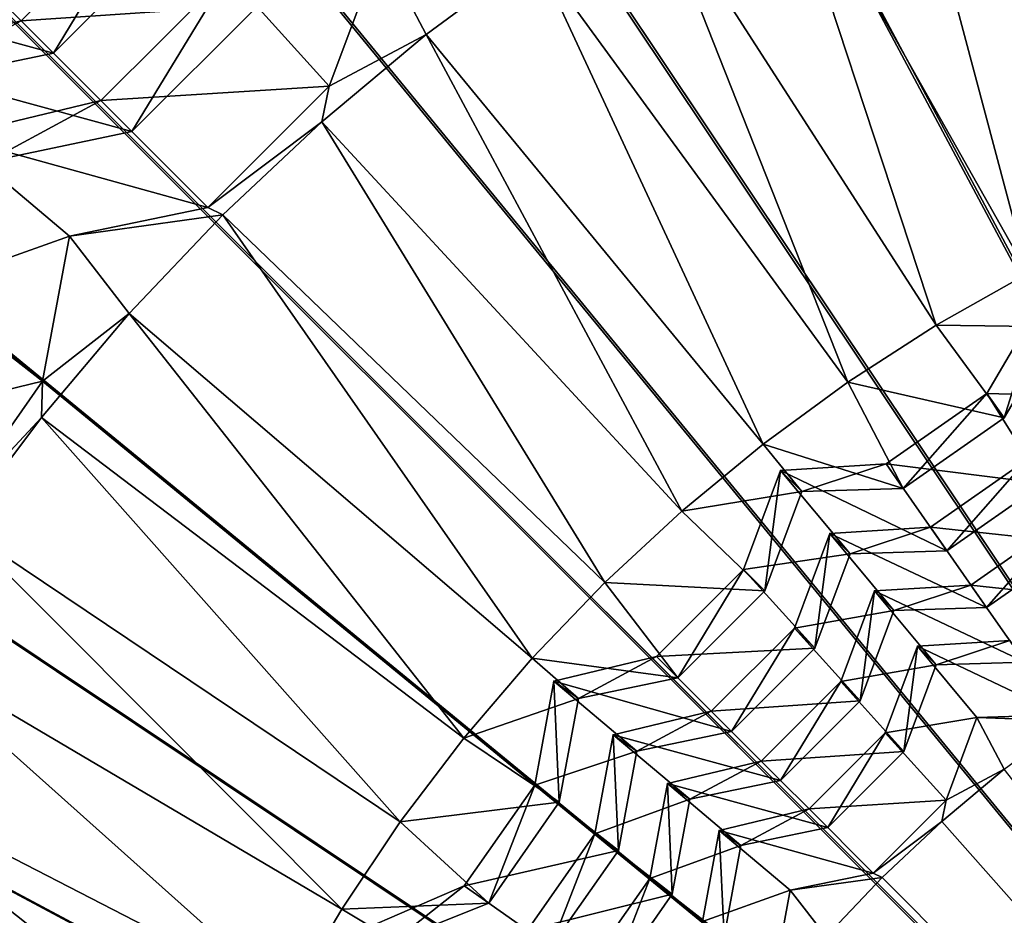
# Model space of a CAD drawing. Extents: x -3.87 to 3.87, y -3.87 to 3.87.
# Tile 49 of 115: x -0.66 to -0.31, y 0.35 to 0.67. Entities that reach past the tile are written whole.
import ezdxf

# ---------------------------------------------------------------- set-up
doc = ezdxf.new("R2010")
doc.units = 0
doc.layers.get('0').update_dxf_attribs({"linetype": 'CONTINUOUS'})

msp = doc.modelspace()

# ---------------------------------------------------------------- linework, layer by layer
for p in [(-0.663348, 0.665637, 7.788811), (-0.663348, 0.665637, 7.788811), (-0.519297, 0.660712, 7.560862), (-0.65184, 0.654127, 7.823679), (-0.65184, 0.654127, 7.823679), (-0.553803, 0.642374, 7.568017), (-0.553803, 0.642374, 7.568017), (-0.634953, 0.637242, 7.670833), (-0.634953, 0.637242, 7.670833), (-0.55641, 0.629726, 7.560862), (-0.62394, 0.62623, 7.696638), (-0.62394, 0.62623, 7.696638), (-0.596943, 0.599234, 7.568017), (-0.596943, 0.599234, 7.568017), (-0.591658, 0.596634, 7.560862), (-0.646178, 0.588994, 7.568017), (-0.646178, 0.588994, 7.568017), (-0.624922, 0.561549, 7.560862), (-0.337932, 0.557351, 7.56317), (-0.655693, 0.537465, 7.568017), (-0.655693, 0.537465, 7.568017), (-0.369341, 0.537089, 7.563169), (-0.319948, 0.533134, 7.542937), (-0.319948, 0.533134, 7.542937), (-0.65609, 0.524588, 7.560862), (-0.313819, 0.524381, 7.549796), (-0.313819, 0.524381, 7.549796), (-0.399519, 0.515035, 7.563169), (-0.3558, 0.50803, 7.542937), (-0.3558, 0.50803, 7.542937), (-0.393287, 0.505732, 7.542937), (-0.393287, 0.505732, 7.542937), (-0.385732, 0.498176, 7.549796), (-0.385732, 0.498176, 7.549796), (-0.349671, 0.499277, 7.549796), (-0.349671, 0.499277, 7.549796), (-0.428364, 0.491263, 7.563169), (-0.375822, 0.483305, 7.40853), (-0.375822, 0.483305, 7.40853), (-0.340022, 0.485499, 7.40853), (-0.340022, 0.485499, 7.40853), (-0.334169, 0.47714, 7.439167), (-0.334169, 0.47714, 7.439167), (-0.368607, 0.476089, 7.439167), (-0.368607, 0.476089, 7.439167), (-0.406429, 0.470512, 7.542937), (-0.406429, 0.470512, 7.542937), (-0.455777, 0.465854, 7.563169), (-0.398873, 0.462956, 7.549796), (-0.398873, 0.462956, 7.549796), (-0.359893, 0.462851, 7.282713), (-0.359893, 0.462851, 7.282713), (-0.325632, 0.464951, 7.282713), (-0.325632, 0.464951, 7.282713), (-0.352988, 0.455945, 7.317449), (-0.352988, 0.455945, 7.317449), (-0.320031, 0.456951, 7.317449), (-0.320031, 0.456951, 7.317449), (-0.388372, 0.44967, 7.40853), (-0.388372, 0.44967, 7.40853), (-0.381157, 0.442454, 7.439167), (-0.381157, 0.442454, 7.439167), (-0.344594, 0.443205, 7.165188), (-0.344594, 0.443205, 7.165188), (-0.481667, 0.438895, 7.563169), (-0.437378, 0.439564, 7.542937), (-0.437378, 0.439564, 7.542937), (-0.337987, 0.436598, 7.190895), (-0.337987, 0.436598, 7.190895), (-0.473896, 0.430791, 7.542937), (-0.473896, 0.430791, 7.542937), (-0.429822, 0.432008, 7.549796), (-0.429822, 0.432008, 7.549796), (-0.371904, 0.430662, 7.282713), (-0.371904, 0.430662, 7.282713), (-0.465144, 0.424662, 7.549798), (-0.465144, 0.424662, 7.549798), (-0.364999, 0.423756, 7.317449), (-0.364999, 0.423756, 7.317449), (-0.417928, 0.420115, 7.40853), (-0.417928, 0.420115, 7.40853), (-0.323471, 0.417875, 7.062766), (-0.323471, 0.417875, 7.062766), (-0.505946, 0.410475, 7.563169), (-0.452803, 0.411737, 7.40853), (-0.452803, 0.411737, 7.40853), (-0.410712, 0.412899, 7.439167), (-0.410712, 0.412899, 7.439167), (-0.356087, 0.412405, 7.165188), (-0.356087, 0.412405, 7.165188), (-0.444444, 0.405884, 7.439169), (-0.444444, 0.405884, 7.439169), (-0.349479, 0.405797, 7.190895), (-0.349479, 0.405797, 7.190895), (-0.400189, 0.402377, 7.282713), (-0.400189, 0.402377, 7.282713), (-0.313759, 0.399422, 7.055636), (-0.480723, 0.393824, 7.542937), (-0.480723, 0.393824, 7.542937), (-0.433565, 0.394359, 7.282715), (-0.433565, 0.394359, 7.282715), (-0.393284, 0.395471, 7.317449), (-0.393284, 0.395471, 7.317449), (-0.425566, 0.388758, 7.317451), (-0.425565, 0.388758, 7.317451), (-0.47197, 0.387695, 7.549798), (-0.47197, 0.387695, 7.549798), (-0.383152, 0.38534, 7.165188), (-0.383152, 0.38534, 7.165188), (-0.334462, 0.388419, 7.062766), (-0.334462, 0.388419, 7.062766), (-0.52853, 0.380692, 7.563169), (-0.376544, 0.378733, 7.190895), (-0.376544, 0.378733, 7.190895), (-0.336026, 0.38083, 7.055636), (-0.336026, 0.38083, 7.055636), (-0.459322, 0.376434, 7.40853), (-0.459322, 0.376434, 7.40853), (-0.415088, 0.377669, 7.165189), (-0.415088, 0.377669, 7.165189), (-0.407433, 0.372309, 7.190895), (-0.407433, 0.372309, 7.190895), (-0.450963, 0.370581, 7.439169), (-0.450963, 0.370581, 7.439169), (-0.439804, 0.360574, 7.282715), (-0.439804, 0.360574, 7.282715), (-0.360346, 0.362535, 7.062766), (-0.360346, 0.362535, 7.062766), (-0.357175, 0.360975, 7.055636), (-0.357174, 0.360975, 7.055636), (-0.505827, 0.357972, 7.542937), (-0.505827, 0.357972, 7.542937), (-0.431804, 0.354972, 7.317451), (-0.431804, 0.354972, 7.317451), (-0.389887, 0.356391, 7.062766), (-0.389887, 0.356391, 7.062766), (-0.497074, 0.351842, 7.549798), (-0.497074, 0.351842, 7.549798), (-0.549345, 0.349646, 7.563169)]:
    msp.add_point(p)
for points in [[(-0.301899, 3.065271, 4.599773), (-0.600901, 3.020955, 4.599773), (0.000004, 0, 4.599773)], [(-0.600901, 3.020955, 4.599773), (-0.894103, 2.947474, 4.599773), (0.000004, 0, 4.599773)], [(-0.894103, 2.947474, 4.599773), (-1.178714, 2.845677, 4.599773), (0.000004, 0, 4.599773)], [(-1.178714, 2.845677, 4.599773), (-1.451946, 2.716408, 4.599773), (0.000004, 0, 4.599773)], [(-1.451946, 2.716408, 4.599773), (-1.71123, 2.561041, 4.599773), (0.000004, 0, 4.599773)], [(-1.71123, 2.561041, 4.599773), (-1.953992, 2.380951, 4.599772), (0.000004, 0, 4.599773)], [(-1.953992, 2.380951, 4.599772), (-2.177983, 2.177987, 4.599772), (0.000004, 0, 4.599773)], [(-2.177983, 2.177987, 4.599772), (-2.380948, 1.953996, 4.599772), (0.000004, 0, 4.599773)], [(-2.380948, 1.953996, 4.599772), (-2.561038, 1.711233, 4.599772), (0.000004, 0, 4.599773)], [(0, 1.718222, 8.640915), (-0.335209, 1.685207, 8.640915), (0, 0, 8.640915)], [(-2.561038, 1.711233, 4.599772), (-2.716404, 1.45195, 4.599772), (0.000004, 0, 4.599773)], [(-0.335209, 1.685207, 8.640915), (-0.657536, 1.587431, 8.640915), (0, 0, 8.640915)], [(-0.657536, 1.587431, 8.640915), (-0.954594, 1.42865, 8.640915), (0, 0, 8.640915)], [(-2.716404, 1.45195, 4.599772), (-2.845673, 1.178718, 4.599772), (0.000004, 0, 4.599773)], [(-0.954594, 1.42865, 8.640915), (-1.214967, 1.214967, 8.640915), (0, 0, 8.640915)], [(-1.214967, 1.214967, 8.640915), (-1.42865, 0.954593, 8.640915), (0, 0, 8.640915)], [(-2.845673, 1.178718, 4.599772), (-2.94747, 0.894106, 4.599772), (0.000004, 0, 4.599773)], [(-0.2969, 0.975696, 4.64179), (-0.000926, 0.000001, 4.641794), (-0.391115, 0.941998, 4.64179)], [(-1.42865, 0.954593, 8.640915), (-1.587431, 0.657535, 8.640915), (0, 0, 8.640915)], [(-0.391115, 0.941998, 4.64179), (-0.000926, 0.000001, 4.641794), (-0.481562, 0.899207, 4.64179)], [(-0.481562, 0.899207, 4.64179), (-0.000926, 0.000001, 4.641794), (-0.567392, 0.847776, 4.64179)], [(-2.94747, 0.894106, 4.599772), (-3.020951, 0.600905, 4.599772), (0.000004, 0, 4.599773)], [(-0.567392, 0.847776, 4.64179), (-0.000926, 0.000001, 4.641794), (-0.647753, 0.788161, 4.64179)], [(-0.647753, 0.788161, 4.64179), (-0.000926, 0.000001, 4.641794), (-0.7219, 0.720974, 4.64179)], [(-0.310359, 0.78066, 7.560862), (-0.3548, 0.76162, 7.560862), (-0.271848, 0.592232, 7.56317)], [(-0.3548, 0.76162, 7.560862), (-0.398058, 0.740027, 7.560862), (-0.305398, 0.575753, 7.56317)], [(-0.271848, 0.592232, 7.56317), (-0.3548, 0.76162, 7.560862), (-0.305398, 0.575753, 7.56317)], [(-0.398058, 0.740027, 7.560862), (-0.439987, 0.715956, 7.560862), (-0.337932, 0.557351, 7.56317)], [(-0.305398, 0.575753, 7.56317), (-0.398058, 0.740027, 7.560862), (-0.337932, 0.557351, 7.56317)], [(-0.7219, 0.720974, 4.64179), (-0.000926, 0.000001, 4.641794), (-0.789087, 0.646827, 4.64179)], [(-0.439987, 0.715956, 7.560862), (-0.480446, 0.689488, 7.560862), (-0.369341, 0.537089, 7.563169)], [(-0.337932, 0.557351, 7.56317), (-0.439987, 0.715956, 7.560862), (-0.369341, 0.537089, 7.563169)], [(-0.578832, 0.671338, 7.696638), (-0.616207, 0.712778, 7.788811), (-0.663348, 0.665637, 7.788811)], [(-0.616207, 0.712778, 7.788811), (-0.65184, 0.654127, 7.823679), (-0.663348, 0.665637, 7.788811)], [(-0.616207, 0.712778, 7.788811), (-0.604697, 0.701269, 7.823679), (-0.65184, 0.654127, 7.823679)], [(-0.604698, 0.701269, 7.823679), (-0.692913, 0.6952, 7.915109), (-0.65184, 0.654127, 7.823679)], [(-0.65184, 0.654127, 7.823679), (-0.692913, 0.6952, 7.915109), (-0.751038, 0.681237, 7.915109)], [(-0.535484, 0.691468, 7.568017), (-0.589845, 0.68235, 7.670833), (-0.553803, 0.642374, 7.568017)], [(-0.519297, 0.660712, 7.560862), (-0.535484, 0.691468, 7.568017), (-0.553803, 0.642374, 7.568017)], [(-0.480446, 0.689488, 7.560862), (-0.535484, 0.691468, 7.568017), (-0.519297, 0.660712, 7.560862)], [(-0.480446, 0.689488, 7.560862), (-0.519297, 0.660712, 7.560862), (-0.399519, 0.515035, 7.563169)], [(-0.369341, 0.537089, 7.563169), (-0.480446, 0.689488, 7.560862), (-0.399519, 0.515035, 7.563169)], [(-0.65184, 0.654127, 7.823679), (-0.751038, 0.681237, 7.915109), (-0.705643, 0.642938, 7.823679)], [(-0.553803, 0.642374, 7.568017), (-0.589845, 0.68235, 7.670833), (-0.634953, 0.637242, 7.670833)], [(-0.589845, 0.68235, 7.670833), (-0.62394, 0.62623, 7.696638), (-0.634953, 0.637242, 7.670833)], [(-0.589845, 0.68235, 7.670833), (-0.578832, 0.671338, 7.696638), (-0.62394, 0.62623, 7.696638)], [(-0.578832, 0.671338, 7.696638), (-0.663348, 0.665637, 7.788811), (-0.62394, 0.62623, 7.696638)], [(-0.62394, 0.62623, 7.696638), (-0.663348, 0.665637, 7.788811), (-0.718975, 0.652274, 7.788811)], [(-0.663348, 0.665637, 7.788811), (-0.705642, 0.642938, 7.823679), (-0.718975, 0.652274, 7.788811)], [(-0.663348, 0.665637, 7.788811), (-0.65184, 0.654127, 7.823679), (-0.705642, 0.642938, 7.823679)], [(-0.519297, 0.660712, 7.560862), (-0.553803, 0.642374, 7.568017), (-0.55641, 0.629726, 7.560862)], [(-0.519297, 0.660712, 7.560862), (-0.55641, 0.629726, 7.560862), (-0.428364, 0.491263, 7.563169)], [(-0.399519, 0.515035, 7.563169), (-0.519297, 0.660712, 7.560862), (-0.428364, 0.491263, 7.563169)], [(-1.587431, 0.657535, 8.640915), (-1.685208, 0.335209, 8.640915), (0, 0, 8.640915)], [(-0.62394, 0.62623, 7.696638), (-0.718975, 0.652274, 7.788811), (-0.675422, 0.615523, 7.69664)], [(-0.789087, 0.646827, 4.64179), (-0.000926, 0.000001, 4.641794), (-0.848702, 0.566466, 4.64179)], [(-0.553803, 0.642374, 7.568017), (-0.634953, 0.637242, 7.670833), (-0.596943, 0.599234, 7.568017)], [(-0.55641, 0.629726, 7.560862), (-0.553803, 0.642374, 7.568017), (-0.596943, 0.599234, 7.568017)], [(-0.596943, 0.599234, 7.568017), (-0.634953, 0.637242, 7.670833), (-0.688179, 0.624456, 7.670835)], [(-0.634953, 0.637242, 7.670833), (-0.675422, 0.615523, 7.69664), (-0.688179, 0.624456, 7.670835)], [(-0.634953, 0.637242, 7.670833), (-0.62394, 0.62623, 7.696638), (-0.675422, 0.615523, 7.69664)], [(-0.55641, 0.629726, 7.560862), (-0.596943, 0.599234, 7.568017), (-0.591658, 0.596634, 7.560862)], [(-0.55641, 0.629726, 7.560862), (-0.591658, 0.596634, 7.560862), (-0.455777, 0.465854, 7.563169)], [(-0.428364, 0.491263, 7.563169), (-0.55641, 0.629726, 7.560862), (-0.455777, 0.465854, 7.563169)], [(-0.646178, 0.588994, 7.568017), (-0.688179, 0.624456, 7.670835), (-0.698129, 0.570576, 7.670835)], [(-0.596943, 0.599234, 7.568017), (-0.688179, 0.624456, 7.670835), (-0.646178, 0.588994, 7.568017)], [(-3.020951, 0.600905, 4.599772), (-3.065267, 0.301903, 4.599772), (0.000004, 0, 4.599773)], [(-0.591658, 0.596634, 7.560862), (-0.596943, 0.599234, 7.568017), (-0.646178, 0.588994, 7.568017)], [(-0.591658, 0.596634, 7.560862), (-0.646178, 0.588994, 7.568017), (-0.624922, 0.561549, 7.560862)], [(-0.591658, 0.596634, 7.560862), (-0.624922, 0.561549, 7.560862), (-0.481667, 0.438895, 7.563169)], [(-0.455777, 0.465854, 7.563169), (-0.591658, 0.596634, 7.560862), (-0.481667, 0.438895, 7.563169)], [(-0.646178, 0.588994, 7.568017), (-0.698129, 0.570576, 7.670835), (-0.655693, 0.537465, 7.568017)], [(-0.624922, 0.561549, 7.560862), (-0.646178, 0.588994, 7.568017), (-0.655693, 0.537465, 7.568017)], [(-0.294761, 0.556784, 7.549796), (-0.305398, 0.575753, 7.56317), (-0.337932, 0.557351, 7.56317)], [(-0.655693, 0.537465, 7.568017), (-0.698129, 0.570576, 7.670835), (-0.734718, 0.518321, 7.670835)], [(-0.848702, 0.566466, 4.64179), (-0.000926, 0.000001, 4.641794), (-0.900132, 0.480636, 4.64179)], [(-0.30089, 0.565537, 7.542937), (-0.313819, 0.524381, 7.549796), (-0.319948, 0.533134, 7.542937)], [(-0.28173, 0.532059, 7.439167), (-0.30089, 0.565537, 7.542937), (-0.319948, 0.533134, 7.542937)], [(-0.30089, 0.565537, 7.542937), (-0.294761, 0.556784, 7.549796), (-0.313819, 0.524381, 7.549796)], [(-0.624922, 0.561549, 7.560862), (-0.655693, 0.537465, 7.568017), (-0.65609, 0.524588, 7.560862)], [(-0.624922, 0.561549, 7.560862), (-0.65609, 0.524588, 7.560862), (-0.505946, 0.410475, 7.563169)], [(-0.481667, 0.438895, 7.563169), (-0.624922, 0.561549, 7.560862), (-0.505946, 0.410475, 7.563169)], [(-0.313819, 0.524381, 7.549796), (-0.337932, 0.557351, 7.56317), (-0.369341, 0.537089, 7.563169)], [(-0.294761, 0.556784, 7.549796), (-0.337932, 0.557351, 7.56317), (-0.313819, 0.524381, 7.549796)], [(-0.655693, 0.537465, 7.568017), (-0.734718, 0.518321, 7.670835), (-0.690687, 0.487489, 7.568017)], [(-0.65609, 0.524588, 7.560862), (-0.655693, 0.537465, 7.568017), (-0.690687, 0.487489, 7.568017)], [(-0.349671, 0.499277, 7.549796), (-0.369341, 0.537089, 7.563169), (-0.399519, 0.515035, 7.563169)], [(-0.313819, 0.524381, 7.549796), (-0.369341, 0.537089, 7.563169), (-0.349671, 0.499277, 7.549796)], [(-0.319948, 0.533134, 7.542937), (-0.349671, 0.499277, 7.549796), (-0.3558, 0.50803, 7.542937)], [(-0.29993, 0.501114, 7.439167), (-0.319948, 0.533134, 7.542937), (-0.3558, 0.50803, 7.542937)], [(-0.319948, 0.533134, 7.542937), (-0.313819, 0.524381, 7.549796), (-0.349671, 0.499277, 7.549796)], [(-0.28173, 0.532059, 7.439167), (-0.319948, 0.533134, 7.542937), (-0.29993, 0.501114, 7.439167)], [(-0.65609, 0.524588, 7.560862), (-0.690687, 0.487489, 7.568017), (-0.685056, 0.485879, 7.560862)], [(-0.65609, 0.524588, 7.560862), (-0.685056, 0.485879, 7.560862), (-0.52853, 0.380692, 7.563169)], [(-0.505946, 0.410475, 7.563169), (-0.65609, 0.524588, 7.560862), (-0.52853, 0.380692, 7.563169)], [(-0.385732, 0.498176, 7.549796), (-0.399519, 0.515035, 7.563169), (-0.428364, 0.491263, 7.563169)], [(-0.349671, 0.499277, 7.549796), (-0.399519, 0.515035, 7.563169), (-0.385732, 0.498176, 7.549796)], [(-0.3558, 0.50803, 7.542937), (-0.385732, 0.498176, 7.549796), (-0.393287, 0.505732, 7.542937)], [(-0.334169, 0.47714, 7.439167), (-0.3558, 0.50803, 7.542937), (-0.393287, 0.505732, 7.542937)], [(-0.3558, 0.50803, 7.542937), (-0.349671, 0.499277, 7.549796), (-0.385732, 0.498176, 7.549796)], [(-0.29993, 0.501114, 7.439167), (-0.3558, 0.50803, 7.542937), (-0.334169, 0.47714, 7.439167)], [(-0.287264, 0.479895, 7.317449), (-0.305784, 0.509473, 7.40853), (-0.340022, 0.485499, 7.40853)], [(-0.305784, 0.509473, 7.40853), (-0.334169, 0.47714, 7.439167), (-0.340022, 0.485499, 7.40853)], [(-0.305784, 0.509473, 7.40853), (-0.29993, 0.501114, 7.439167), (-0.334169, 0.47714, 7.439167)], [(-0.393287, 0.505732, 7.542937), (-0.398873, 0.462956, 7.549796), (-0.406429, 0.470512, 7.542937)], [(-0.368607, 0.476089, 7.439167), (-0.393287, 0.505732, 7.542937), (-0.406429, 0.470512, 7.542937)], [(-0.393287, 0.505732, 7.542937), (-0.385732, 0.498176, 7.549796), (-0.398873, 0.462956, 7.549796)], [(-0.334169, 0.47714, 7.439167), (-0.393287, 0.505732, 7.542937), (-0.368607, 0.476089, 7.439167)], [(-0.385732, 0.498176, 7.549796), (-0.428364, 0.491263, 7.563169), (-0.398873, 0.462956, 7.549796)], [(-0.398873, 0.462956, 7.549796), (-0.428364, 0.491263, 7.563169), (-0.455777, 0.465854, 7.563169)], [(-0.275098, 0.459514, 7.190895), (-0.292866, 0.487894, 7.282713), (-0.325632, 0.464951, 7.282713)], [(-0.292865, 0.487894, 7.282713), (-0.320031, 0.456951, 7.317449), (-0.325632, 0.464951, 7.282713)], [(-0.292865, 0.487894, 7.282713), (-0.287264, 0.479895, 7.317449), (-0.320031, 0.456951, 7.317449)], [(-0.711723, 0.44555, 7.560862), (-0.549345, 0.349646, 7.563169), (-0.685056, 0.485879, 7.560862)], [(-0.549345, 0.349646, 7.563169), (-0.52853, 0.380692, 7.563169), (-0.685056, 0.485879, 7.560862)], [(-0.352988, 0.455945, 7.317449), (-0.375822, 0.483305, 7.40853), (-0.388372, 0.44967, 7.40853)], [(-0.375822, 0.483305, 7.40853), (-0.381157, 0.442454, 7.439167), (-0.388372, 0.44967, 7.40853)], [(-0.375822, 0.483305, 7.40853), (-0.368607, 0.476089, 7.439167), (-0.381157, 0.442454, 7.439167)], [(-0.320031, 0.456951, 7.317449), (-0.340022, 0.485499, 7.40853), (-0.375822, 0.483305, 7.40853)], [(-0.340022, 0.485499, 7.40853), (-0.368607, 0.476089, 7.439167), (-0.375822, 0.483305, 7.40853)], [(-0.320031, 0.456951, 7.317449), (-0.375822, 0.483305, 7.40853), (-0.352988, 0.455945, 7.317449)], [(-0.340022, 0.485499, 7.40853), (-0.334169, 0.47714, 7.439167), (-0.368607, 0.476089, 7.439167)], [(-0.287264, 0.479895, 7.317449), (-0.340022, 0.485499, 7.40853), (-0.320031, 0.456951, 7.317449)], [(-0.900132, 0.480636, 4.64179), (-0.000926, 0.000001, 4.641794), (-0.942924, 0.390189, 4.64179)], [(-0.368607, 0.476089, 7.439167), (-0.406429, 0.470512, 7.542937), (-0.381157, 0.442454, 7.439167)], [(-0.406429, 0.470512, 7.542937), (-0.429822, 0.432008, 7.549796), (-0.437378, 0.439564, 7.542937)], [(-0.381157, 0.442454, 7.439167), (-0.406429, 0.470512, 7.542937), (-0.437378, 0.439564, 7.542937)], [(-0.406429, 0.470512, 7.542937), (-0.398873, 0.462956, 7.549796), (-0.429822, 0.432008, 7.549796)], [(-0.429822, 0.432008, 7.549796), (-0.455777, 0.465854, 7.563169), (-0.481667, 0.438895, 7.563169)], [(-0.398873, 0.462956, 7.549796), (-0.455777, 0.465854, 7.563169), (-0.429822, 0.432008, 7.549796)], [(-0.337987, 0.436598, 7.190895), (-0.359893, 0.462851, 7.282713), (-0.371904, 0.430662, 7.282713)], [(-0.359893, 0.462851, 7.282713), (-0.364999, 0.423756, 7.317449), (-0.371904, 0.430662, 7.282713)], [(-0.359893, 0.462851, 7.282713), (-0.352988, 0.455945, 7.317449), (-0.364999, 0.423756, 7.317449)], [(-0.306452, 0.43756, 7.190895), (-0.325632, 0.464951, 7.282713), (-0.359893, 0.462851, 7.282713)], [(-0.325632, 0.464951, 7.282713), (-0.352988, 0.455945, 7.317449), (-0.359893, 0.462851, 7.282713)], [(-0.306452, 0.43756, 7.190895), (-0.359893, 0.462851, 7.282713), (-0.337987, 0.436598, 7.190895)], [(-0.325632, 0.464951, 7.282713), (-0.320031, 0.456951, 7.317449), (-0.352988, 0.455945, 7.317449)], [(-0.275098, 0.459514, 7.190895), (-0.325632, 0.464951, 7.282713), (-0.306452, 0.43756, 7.190895)], [(-0.352988, 0.455945, 7.317449), (-0.388372, 0.44967, 7.40853), (-0.364999, 0.423756, 7.317449)], [(-0.364999, 0.423756, 7.317449), (-0.388372, 0.44967, 7.40853), (-0.417928, 0.420115, 7.40853)], [(-0.388372, 0.44967, 7.40853), (-0.410712, 0.412899, 7.439167), (-0.417928, 0.420115, 7.40853)], [(-0.388372, 0.44967, 7.40853), (-0.381157, 0.442454, 7.439167), (-0.410712, 0.412899, 7.439167)], [(-0.735999, 0.403739, 7.560862), (-0.56832, 0.317443, 7.563169), (-0.711723, 0.44555, 7.560862)], [(-0.56832, 0.317443, 7.563169), (-0.549345, 0.349646, 7.563169), (-0.711723, 0.44555, 7.560862)], [(-0.293311, 0.418796, 7.062766), (-0.311811, 0.445215, 7.165188), (-0.344594, 0.443205, 7.165188)], [(-0.311811, 0.445215, 7.165188), (-0.337987, 0.436598, 7.190895), (-0.344594, 0.443205, 7.165188)], [(-0.311811, 0.445215, 7.165188), (-0.306452, 0.43756, 7.190895), (-0.337987, 0.436598, 7.190895)], [(-0.381157, 0.442454, 7.439167), (-0.437378, 0.439564, 7.542937), (-0.410712, 0.412899, 7.439167)], [(-0.323471, 0.417875, 7.062766), (-0.344594, 0.443205, 7.165188), (-0.356087, 0.412405, 7.165188)], [(-0.344594, 0.443205, 7.165188), (-0.349479, 0.405797, 7.190895), (-0.356087, 0.412405, 7.165188)], [(-0.344594, 0.443205, 7.165188), (-0.337987, 0.436598, 7.190895), (-0.349479, 0.405797, 7.190895)], [(-0.293311, 0.418796, 7.062766), (-0.344594, 0.443205, 7.165188), (-0.323471, 0.417875, 7.062766)], [(-0.465144, 0.424662, 7.549798), (-0.481667, 0.438895, 7.563169), (-0.505946, 0.410475, 7.563169)], [(-0.429822, 0.432008, 7.549796), (-0.481667, 0.438895, 7.563169), (-0.465144, 0.424662, 7.549798)], [(-0.437378, 0.439564, 7.542937), (-0.465144, 0.424662, 7.549798), (-0.473896, 0.430791, 7.542937)], [(-0.410712, 0.412899, 7.439167), (-0.437378, 0.439564, 7.542937), (-0.473896, 0.430791, 7.542937)], [(-0.437378, 0.439564, 7.542937), (-0.429822, 0.432008, 7.549796), (-0.465144, 0.424662, 7.549798)], [(-0.337987, 0.436598, 7.190895), (-0.371904, 0.430662, 7.282713), (-0.349479, 0.405797, 7.190895)], [(-0.473896, 0.430791, 7.542937), (-0.47197, 0.387695, 7.549798), (-0.480723, 0.393824, 7.542937)], [(-0.444444, 0.405884, 7.439169), (-0.473896, 0.430791, 7.542937), (-0.480723, 0.393824, 7.542937)], [(-0.473896, 0.430791, 7.542937), (-0.465144, 0.424662, 7.549798), (-0.47197, 0.387695, 7.549798)], [(-0.410712, 0.412899, 7.439167), (-0.473896, 0.430791, 7.542937), (-0.444444, 0.405884, 7.439169)], [(-0.349479, 0.405797, 7.190895), (-0.371904, 0.430662, 7.282713), (-0.400189, 0.402377, 7.282713)], [(-0.371904, 0.430662, 7.282713), (-0.393284, 0.395471, 7.317449), (-0.400189, 0.402377, 7.282713)], [(-0.371904, 0.430662, 7.282713), (-0.364999, 0.423756, 7.317449), (-0.393284, 0.395471, 7.317449)], [(-0.465144, 0.424662, 7.549798), (-0.505946, 0.410475, 7.563169), (-0.47197, 0.387695, 7.549798)], [(-0.364999, 0.423756, 7.317449), (-0.417928, 0.420115, 7.40853), (-0.393284, 0.395471, 7.317449)], [(-0.393284, 0.395471, 7.317449), (-0.417928, 0.420115, 7.40853), (-0.452803, 0.411737, 7.40853)], [(-0.417928, 0.420115, 7.40853), (-0.444444, 0.405884, 7.439169), (-0.452803, 0.411737, 7.40853)], [(-0.417928, 0.420115, 7.40853), (-0.410712, 0.412899, 7.439167), (-0.444444, 0.405884, 7.439169)], [(-0.323471, 0.417875, 7.062766), (-0.356087, 0.412405, 7.165188), (-0.334462, 0.388419, 7.062766)], [(-0.313759, 0.399422, 7.055636), (-0.323471, 0.417875, 7.062766), (-0.334462, 0.388419, 7.062766)], [(-0.290448, 0.416688, 7.055637), (-0.293311, 0.418796, 7.062766), (-0.323471, 0.417875, 7.062766)], [(-0.290448, 0.416688, 7.055637), (-0.323471, 0.417875, 7.062766), (-0.313759, 0.399422, 7.055636)], [(-0.47197, 0.387695, 7.549798), (-0.505946, 0.410475, 7.563169), (-0.52853, 0.380692, 7.563169)], [(-0.425566, 0.388758, 7.317451), (-0.452803, 0.411737, 7.40853), (-0.459322, 0.376434, 7.40853)], [(-0.452803, 0.411737, 7.40853), (-0.450963, 0.370581, 7.439169), (-0.459322, 0.376434, 7.40853)], [(-0.393284, 0.395471, 7.317449), (-0.452803, 0.411737, 7.40853), (-0.425566, 0.388758, 7.317451)], [(-0.452803, 0.411737, 7.40853), (-0.444444, 0.405884, 7.439169), (-0.450963, 0.370581, 7.439169)], [(-0.334462, 0.388419, 7.062766), (-0.356087, 0.412405, 7.165188), (-0.383152, 0.38534, 7.165188)], [(-0.356087, 0.412405, 7.165188), (-0.376544, 0.378733, 7.190895), (-0.383152, 0.38534, 7.165188)], [(-0.356087, 0.412405, 7.165188), (-0.349479, 0.405797, 7.190895), (-0.376544, 0.378733, 7.190895)], [(-0.757803, 0.360587, 7.560862), (-0.58539, 0.28419, 7.563169), (-0.735999, 0.403739, 7.560862)], [(-0.58539, 0.28419, 7.563169), (-0.56832, 0.317443, 7.563169), (-0.735999, 0.403739, 7.560862)], [(-0.444444, 0.405884, 7.439169), (-0.480723, 0.393824, 7.542937), (-0.450963, 0.370581, 7.439169)], [(-0.349479, 0.405797, 7.190895), (-0.400189, 0.402377, 7.282713), (-0.376544, 0.378733, 7.190895)], [(-0.376544, 0.378733, 7.190895), (-0.400189, 0.402377, 7.282713), (-0.433565, 0.394359, 7.282715)], [(-0.400189, 0.402377, 7.282713), (-0.425565, 0.388758, 7.317451), (-0.433565, 0.394359, 7.282715)], [(-0.400189, 0.402377, 7.282713), (-0.393284, 0.395471, 7.317449), (-0.425565, 0.388758, 7.317451)], [(-0.313758, 0.399422, 7.055636), (-0.336026, 0.38083, 7.055636), (-0.005412, 0.007484, 7.055641)], [(-0.313759, 0.399422, 7.055636), (-0.334462, 0.388419, 7.062766), (-0.336026, 0.38083, 7.055636)], [(-0.480723, 0.393824, 7.542937), (-0.497074, 0.351842, 7.549798), (-0.505827, 0.357972, 7.542937)], [(-0.450963, 0.370581, 7.439169), (-0.480723, 0.393824, 7.542937), (-0.505827, 0.357972, 7.542937)], [(-0.480723, 0.393824, 7.542937), (-0.47197, 0.387695, 7.549798), (-0.497074, 0.351842, 7.549798)], [(-0.407433, 0.372309, 7.190895), (-0.433565, 0.394359, 7.282715), (-0.439804, 0.360574, 7.282715)], [(-0.433565, 0.394359, 7.282715), (-0.431804, 0.354972, 7.317451), (-0.439804, 0.360574, 7.282715)], [(-0.376544, 0.378733, 7.190895), (-0.433565, 0.394359, 7.282715), (-0.407433, 0.372309, 7.190895)], [(-0.433565, 0.394359, 7.282715), (-0.425565, 0.388758, 7.317451), (-0.431804, 0.354972, 7.317451)], [(-0.942924, 0.390189, 4.64179), (-0.000926, 0.000001, 4.641794), (-0.976622, 0.295974, 4.64179)], [(-0.425566, 0.388758, 7.317451), (-0.459322, 0.376434, 7.40853), (-0.431804, 0.354972, 7.317451)], [(-0.47197, 0.387695, 7.549798), (-0.52853, 0.380692, 7.563169), (-0.497074, 0.351842, 7.549798)], [(-0.360346, 0.362535, 7.062766), (-0.383152, 0.38534, 7.165188), (-0.415088, 0.377669, 7.165189)], [(-0.383152, 0.38534, 7.165188), (-0.407433, 0.372309, 7.190895), (-0.415088, 0.377669, 7.165189)], [(-0.383152, 0.38534, 7.165188), (-0.376544, 0.378733, 7.190895), (-0.407433, 0.372309, 7.190895)], [(-0.334462, 0.388419, 7.062766), (-0.383152, 0.38534, 7.165188), (-0.360346, 0.362535, 7.062766)], [(-0.336026, 0.38083, 7.055636), (-0.334462, 0.388419, 7.062766), (-0.360346, 0.362535, 7.062766)], [(-0.497074, 0.351842, 7.549798), (-0.52853, 0.380692, 7.563169), (-0.549345, 0.349646, 7.563169)], [(-0.336026, 0.38083, 7.055636), (-0.360346, 0.362535, 7.062766), (-0.357175, 0.360975, 7.055636)], [(-0.336026, 0.38083, 7.055636), (-0.357174, 0.360975, 7.055636), (-0.005412, 0.007484, 7.055641)], [(-0.431804, 0.354972, 7.317451), (-0.459322, 0.376434, 7.40853), (-0.483296, 0.342195, 7.40853)], [(-0.459322, 0.376434, 7.40853), (-0.474937, 0.336342, 7.439167), (-0.483296, 0.342195, 7.40853)], [(-0.459322, 0.376434, 7.40853), (-0.450963, 0.370581, 7.439169), (-0.474937, 0.336342, 7.439167)], [(-0.389887, 0.356391, 7.062766), (-0.415088, 0.377669, 7.165189), (-0.421057, 0.34534, 7.165189)], [(-0.415088, 0.377669, 7.165189), (-0.413403, 0.339981, 7.190895), (-0.421057, 0.34534, 7.165189)], [(-0.360346, 0.362535, 7.062766), (-0.415088, 0.377669, 7.165189), (-0.389887, 0.356391, 7.062766)], [(-0.415088, 0.377669, 7.165189), (-0.407433, 0.372309, 7.190895), (-0.413403, 0.339981, 7.190895)], [(-0.407433, 0.372309, 7.190895), (-0.439804, 0.360574, 7.282715), (-0.413403, 0.339981, 7.190895)], [(-0.450963, 0.370581, 7.439169), (-0.505827, 0.357972, 7.542937), (-0.474937, 0.336342, 7.439169)], [(-0.600498, 0.250002, 7.563169), (-0.757803, 0.360587, 7.560862), (-0.777062, 0.316241, 7.560862)], [(-0.600498, 0.250002, 7.563169), (-0.58539, 0.28419, 7.563169), (-0.757803, 0.360587, 7.560862)], [(-0.413403, 0.339981, 7.190895), (-0.439804, 0.360574, 7.282715), (-0.462747, 0.327807, 7.282715)], [(-0.439804, 0.360574, 7.282715), (-0.454748, 0.322205, 7.317451), (-0.462747, 0.327807, 7.282715)], [(-0.439804, 0.360574, 7.282715), (-0.431804, 0.354972, 7.317451), (-0.454748, 0.322205, 7.317451)], [(-0.357175, 0.360975, 7.055636), (-0.360346, 0.362535, 7.062766), (-0.389887, 0.356391, 7.062766)], [(-0.357175, 0.360975, 7.055636), (-0.389887, 0.356391, 7.062766), (-0.377133, 0.339924, 7.055636)], [(-0.357174, 0.360975, 7.055636), (-0.377133, 0.339924, 7.055636), (-0.005412, 0.007484, 7.055641)], [(-0.505827, 0.357972, 7.542937), (-0.530583, 0.338475, 7.549798), (-0.540267, 0.342991, 7.542938)], [(-0.474937, 0.336342, 7.439169), (-0.505827, 0.357972, 7.542937), (-0.540267, 0.342991, 7.542938)], [(-0.505827, 0.357972, 7.542937), (-0.497074, 0.351842, 7.549798), (-0.530583, 0.338475, 7.549798)], [(-0.431804, 0.354972, 7.317451), (-0.483296, 0.342195, 7.40853), (-0.454748, 0.322205, 7.317451)], [(-0.389887, 0.356391, 7.062766), (-0.421057, 0.34534, 7.165189), (-0.395596, 0.325474, 7.062766)], [(-0.377133, 0.339924, 7.055636), (-0.389887, 0.356391, 7.062766), (-0.395596, 0.325474, 7.062766)], [(-0.497074, 0.351842, 7.549798), (-0.549345, 0.349646, 7.563169), (-0.530583, 0.338475, 7.549798)], [(-0.530583, 0.338475, 7.549798), (-0.549345, 0.349646, 7.563169), (-0.56832, 0.317443, 7.563169)]]:
    msp.add_3dface(points)

doc.saveas('drawing.dxf')
